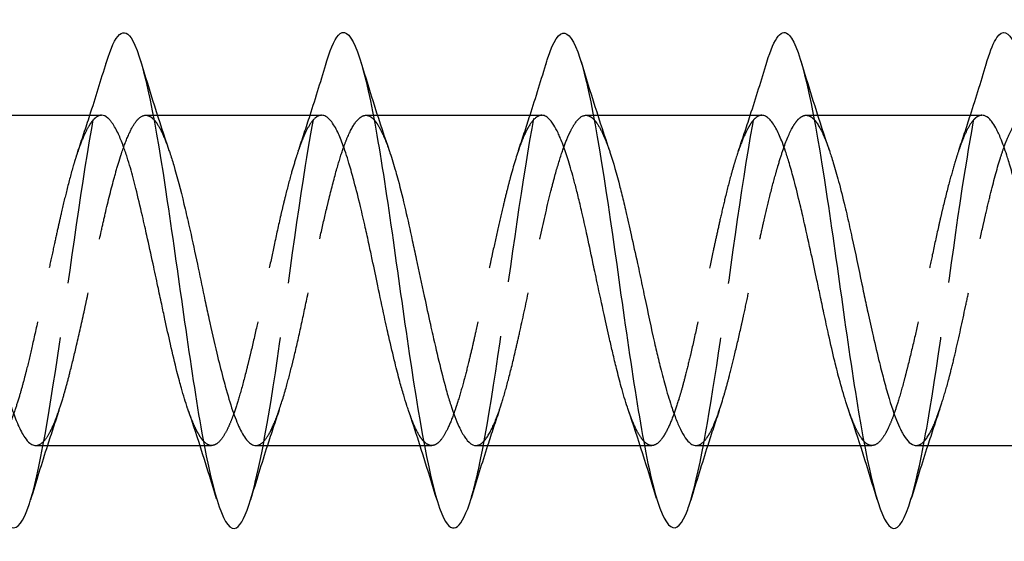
# Model space of a CAD drawing. Header units: millimetres. Extents: x -168 to 186, y -31 to 142.
# Tile 15 of 52: x 156.02 to 164.97, y 4.66 to 9.39. Entities that reach past the tile are written whole.
import ezdxf

# ---------------------------------------------------------------- set-up
doc = ezdxf.new("R2010")
doc.units = ezdxf.units.MM
doc.header["$LTSCALE"] = 10
doc.linetypes.add('ALLCAD_Strich', pattern=[0.2, 0.15, -0.05])
doc.layers.add('BESCH_KONT_sich_schn_ansi_2d', color=40, linetype='Continuous')

msp = doc.modelspace()

# ---------------------------------------------------------------- linework, layer by layer
at = {"layer": 'BESCH_KONT_sich_schn_ansi_2d', "linetype": 'Continuous', "extrusion": (0, 1, 2.22045e-16)}
for p, q in [((155.2757, 8.5258), (156.767, 8.5258)), ((157.2353, 8.5258), (157.2353, 8.5258)), ((157.2749, 8.5258), (158.7669, 8.5258)), ((159.2362, 8.5258), (159.2362, 8.5258)), ((159.2745, 8.5258), (160.7678, 8.5258)), ((161.2358, 8.5258), (161.2359, 8.5258)), ((161.2758, 8.5258), (162.7666, 8.5258)), ((163.2354, 8.5258), (163.2354, 8.5258)), ((163.2745, 8.5258), (164.7673, 8.5258)), ((156.1684, 5.5258), (157.6618, 5.5258)), ((157.7001, 5.5258), (157.7001, 5.5258)), ((158.1695, 5.5258), (159.6612, 5.5258)), ((159.7009, 5.5258), (159.7009, 5.5258)), ((160.1691, 5.5258), (161.6606, 5.5258)), ((161.7, 5.5258), (161.7001, 5.5258)), ((162.1685, 5.5258), (163.662, 5.5258)), ((163.7005, 5.5258), (163.7005, 5.5258)), ((164.1697, 5.5258), (165.6608, 5.5258))]:
    msp.add_line(p, q, dxfattribs=at)
at = {"layer": 'BESCH_KONT_sich_schn_ansi_2d', "linetype": 'ALLCAD_Strich', "extrusion": (0, 1, 2.22045e-16)}
for p, q in [((157.1687, 8.5258), (157.2353, 8.5258)), ((157.2353, 8.5258), (157.2749, 8.5258)), ((159.1697, 8.5258), (159.2362, 8.5258)), ((159.2362, 8.5258), (159.2745, 8.5258)), ((161.1685, 8.5258), (161.2358, 8.5258)), ((161.2359, 8.5258), (161.2758, 8.5258)), ((163.1691, 8.5258), (163.2354, 8.5258)), ((163.2354, 8.5258), (163.2745, 8.5258)), ((157.6618, 5.5258), (157.7001, 5.5258)), ((157.7001, 5.5258), (157.7665, 5.5258)), ((159.6612, 5.5258), (159.7009, 5.5258)), ((159.7009, 5.5258), (159.7676, 5.5258)), ((161.6606, 5.5258), (161.7, 5.5258)), ((161.7001, 5.5258), (161.7673, 5.5258)), ((163.662, 5.5258), (163.7005, 5.5258)), ((163.7005, 5.5258), (163.7666, 5.5258))]:
    msp.add_line(p, q, dxfattribs=at)
at = {"layer": 'BESCH_KONT_sich_schn_ansi_2d', "linetype": 'Continuous'}
for points, knots in [([(154.8147, 9.0223), (154.8273, 9.064), (154.8399, 9.1008), (154.8525, 9.1323), (154.9572, 9.3941), (155.0619, 9.2855), (155.1666, 8.8554), (155.2713, 8.4252), (155.3759, 7.6734), (155.4806, 6.9372), (155.5853, 6.201), (155.69, 5.4804), (155.7947, 5.0986), (155.8994, 4.7167), (156.0041, 4.6737), (156.1088, 4.9888), (156.1134, 5.0027), (156.118, 5.0173), (156.1227, 5.0326)], [5.801333, 5.801333, 5.801333, 5.801333, 5.919988, 5.919988, 5.919988, 6.906653, 6.906653, 6.906653, 7.893318, 7.893318, 7.893318, 8.879982, 8.879982, 8.879982, 9.866647, 9.866647, 9.866647, 9.910283, 9.910283, 9.910283, 9.910283]), ([(156.8113, 9.0074), (156.8912, 9.2699), (156.9711, 9.3481), (157.051, 9.2034), (157.1557, 9.0139), (157.2603, 8.4414), (157.365, 7.743), (157.4697, 7.0445), (157.5744, 6.22), (157.6791, 5.6392), (157.7838, 5.0584), (157.8885, 4.7214), (157.9932, 4.7793), (158.0358, 4.8029), (158.0785, 4.8921), (158.1211, 5.0331)], [12.073844, 12.073844, 12.073844, 12.073844, 12.826641, 12.826641, 12.826641, 13.813306, 13.813306, 13.813306, 14.79997, 14.79997, 14.79997, 15.786635, 15.786635, 15.786635, 16.188681, 16.188681, 16.188681, 16.188681]), ([(158.8153, 9.0195), (158.8553, 9.1519), (158.8953, 9.2384), (158.9354, 9.2674), (159.0401, 9.3431), (159.1447, 9.0247), (159.2494, 8.4551), (159.3541, 7.8856), (159.4588, 7.0647), (159.5635, 6.3607), (159.6682, 5.6568), (159.7729, 5.0698), (159.8776, 4.863), (159.9601, 4.7), (160.0425, 4.7731), (160.125, 5.0443)], [18.369415, 18.369415, 18.369415, 18.369415, 18.746629, 18.746629, 18.746629, 19.733294, 19.733294, 19.733294, 20.719959, 20.719959, 20.719959, 21.706623, 21.706623, 21.706623, 22.484084, 22.484084, 22.484084, 22.484084]), ([(160.8132, 9.0175), (160.8154, 9.0248), (160.8176, 9.0319), (160.8198, 9.0389), (160.9245, 9.3701), (161.0291, 9.3472), (161.1338, 8.9808), (161.2385, 8.6145), (161.3432, 7.9043), (161.4479, 7.169), (161.5526, 6.4338), (161.6572, 5.6734), (161.762, 5.2288), (161.8667, 4.7842), (161.9713, 4.6557), (162.076, 4.9006), (162.0911, 4.9359), (162.1062, 4.9789), (162.1213, 5.0288)], [24.645877, 24.645877, 24.645877, 24.645877, 24.666617, 24.666617, 24.666617, 25.653282, 25.653282, 25.653282, 26.639947, 26.639947, 26.639947, 27.626611, 27.626611, 27.626611, 28.613276, 28.613276, 28.613276, 28.755402, 28.755402, 28.755402, 28.755402]), ([(162.8123, 9.0089), (162.881, 9.2347), (162.9496, 9.3271), (163.0182, 9.2514), (163.1229, 9.1361), (163.2276, 8.6293), (163.3323, 7.9586), (163.437, 7.288), (163.5416, 6.4534), (163.6463, 5.8291), (163.7511, 5.2048), (163.8557, 4.791), (163.9604, 4.773), (164.0144, 4.7638), (164.0683, 4.8597), (164.1222, 5.0376)], [30.926462, 30.926462, 30.926462, 30.926462, 31.57327, 31.57327, 31.57327, 32.559935, 32.559935, 32.559935, 33.5466, 33.5466, 33.5466, 34.533264, 34.533264, 34.533264, 35.041631, 35.041631, 35.041631, 35.041631]), ([(164.8157, 9.0226), (164.8447, 9.1186), (164.8736, 9.19), (164.9026, 9.2317), (165.0073, 9.3824), (165.112, 9.145), (165.2167, 8.6265), (165.3214, 8.108), (165.426, 7.308), (165.5307, 6.5855), (165.6355, 5.8629), (165.7401, 5.2179), (165.8448, 4.9394), (165.9382, 4.691), (166.0316, 4.7347), (166.125, 5.0421)], [37.220177, 37.220177, 37.220177, 37.220177, 37.493258, 37.493258, 37.493258, 38.479923, 38.479923, 38.479923, 39.466588, 39.466588, 39.466588, 40.453253, 40.453253, 40.453253, 41.333565, 41.333565, 41.333565, 41.333565]), ([(157.5523, 5.8555), (157.5514, 5.8582), (157.5505, 5.8608), (157.5307, 5.9191), (157.5117, 5.9807), (157.4868, 6.0689), (157.4807, 6.0908), (157.4674, 6.1404), (157.4601, 6.1683), (157.4328, 6.2759), (157.413, 6.3597), (157.3764, 6.5207), (157.3597, 6.5966), (157.3334, 6.7185), (157.3237, 6.7633), (157.3025, 6.8626), (157.2909, 6.917), (157.2648, 7.0397), (157.2502, 7.1079), (157.2166, 7.2633), (157.1977, 7.35), (157.1727, 7.4619), (157.1667, 7.4889), (157.1533, 7.548), (157.1461, 7.58), (157.1187, 7.6988), (157.0989, 7.7824), (157.0623, 7.9273), (157.0457, 7.9899), (157.0193, 8.0816), (157.0097, 8.1136), (156.9885, 8.1805), (156.9769, 8.2147), (156.9507, 8.286), (156.9361, 8.3218), (156.9026, 8.3945), (156.8836, 8.4285), (156.8586, 8.4638), (156.8526, 8.4716), (156.8393, 8.4872), (156.832, 8.4945), (156.8054, 8.5174), (156.7862, 8.5258), (156.767, 8.5258)], [4.9709234, 4.9709234, 4.9709234, 4.9709234, 4.9722079, 4.9722079, 4.9992729, 4.9992729, 5.0079431, 5.0079431, 5.0184718, 5.0184718, 5.0475752, 5.0475752, 5.0720326, 5.0720326, 5.0860585, 5.0860585, 5.1028329, 5.1028329, 5.123762, 5.123762, 5.1508243, 5.1508243, 5.1594947, 5.1594947, 5.1700228, 5.1700228, 5.1991256, 5.1991256, 5.2235845, 5.2235845, 5.2376103, 5.2376103, 5.2543837, 5.2543837, 5.2753106, 5.2753106, 5.3023778, 5.3023778, 5.3110479, 5.3110479, 5.3215761, 5.3215761, 5.3496824, 5.3496824, 5.3496824, 5.3496824]), ([(159.5562, 5.8443), (159.5513, 5.8587), (159.5463, 5.8736), (159.5318, 5.9187), (159.5222, 5.9501), (159.501, 6.0222), (159.4894, 6.0636), (159.4632, 6.1606), (159.4486, 6.2173), (159.415, 6.3526), (159.3961, 6.4325), (159.3712, 6.5417), (159.3651, 6.5685), (159.3518, 6.6284), (159.3445, 6.6616), (159.3172, 6.7875), (159.2974, 6.8817), (159.2608, 7.0561), (159.2441, 7.1359), (159.2178, 7.2603), (159.2081, 7.3054), (159.1869, 7.4033), (159.1753, 7.456), (159.1492, 7.5722), (159.1346, 7.6351), (159.101, 7.7749), (159.082, 7.8501), (159.0571, 7.9435), (159.0511, 7.9656), (159.0377, 8.0136), (159.0304, 8.0392), (159.0031, 8.1324), (158.9833, 8.1944), (158.9467, 8.2954), (158.9301, 8.3362), (158.9037, 8.3916), (158.8941, 8.41), (158.8729, 8.4459), (158.8613, 8.4626), (158.8351, 8.4939), (158.8205, 8.5067), (158.7929, 8.5222), (158.7799, 8.5258), (158.7669, 8.5258)], [4.0039838, 4.0039838, 4.0039838, 4.0039838, 4.0111869, 4.0111869, 4.0252112, 4.0252112, 4.0419913, 4.0419913, 4.0629355, 4.0629355, 4.0899613, 4.0899613, 4.0986331, 4.0986331, 4.1091574, 4.1091574, 4.1382555, 4.1382555, 4.1627239, 4.1627239, 4.1767498, 4.1767498, 4.1935223, 4.1935223, 4.214447, 4.214447, 4.2415181, 4.2415181, 4.2501879, 4.2501879, 4.2607169, 4.2607169, 4.2898205, 4.2898205, 4.3142763, 4.3142763, 4.328302, 4.328302, 4.3450759, 4.3450759, 4.3660042, 4.3660042, 4.384584, 4.384584, 4.384584, 4.384584]), ([(161.5526, 5.852), (161.5501, 5.8593), (161.5476, 5.8667), (161.5264, 5.9306), (161.508, 5.9927), (161.4752, 6.1121), (161.461, 6.1673), (161.4352, 6.2712), (161.4237, 6.319), (161.4026, 6.4091), (161.3929, 6.4511), (161.3669, 6.566), (161.3504, 6.6402), (161.3131, 6.8106), (161.2922, 6.9072), (161.264, 7.0386), (161.2566, 7.0731), (161.2432, 7.1356), (161.2372, 7.1637), (161.2122, 7.2809), (161.1933, 7.369), (161.1604, 7.5196), (161.1463, 7.5829), (161.1207, 7.6938), (161.1093, 7.7421), (161.0882, 7.8282), (161.0786, 7.8665), (161.0513, 7.9708), (161.0337, 8.0337), (161.0001, 8.1436), (160.9843, 8.1913), (160.9639, 8.2476), (160.9593, 8.26), (160.9476, 8.2901), (160.9407, 8.3073), (160.9275, 8.3382), (160.9213, 8.3521), (160.9026, 8.3918), (160.8902, 8.4152), (160.8604, 8.4637), (160.8431, 8.4855), (160.8132, 8.5116), (160.8007, 8.5189), (160.7813, 8.5248), (160.7746, 8.5258), (160.7678, 8.5258)], [3.0401969, 3.0401969, 3.0401969, 3.0401969, 3.0437983, 3.0437983, 3.0707758, 3.0707758, 3.0917086, 3.0917086, 3.1084834, 3.1084834, 3.122507, 3.122507, 3.1462098, 3.1462098, 3.1760059, 3.1760059, 3.186593, 3.186593, 3.1952379, 3.1952379, 3.2227923, 3.2227923, 3.2434818, 3.2434818, 3.2601612, 3.2601612, 3.2742056, 3.2742056, 3.2996197, 3.2996197, 3.3221782, 3.3221782, 3.3288121, 3.3288121, 3.3387917, 3.3387917, 3.347746, 3.347746, 3.3658699, 3.3658699, 3.3912608, 3.3912608, 3.4096268, 3.4096268, 3.4194393, 3.4194393, 3.4194393, 3.4194393]), ([(163.5538, 5.8523), (163.5461, 5.8746), (163.5384, 5.898), (163.5104, 5.9866), (163.4899, 6.0573), (163.4622, 6.161), (163.4549, 6.1893), (163.4415, 6.2419), (163.4355, 6.2662), (163.4108, 6.3675), (163.3923, 6.448), (163.3595, 6.5955), (163.3453, 6.6613), (163.3196, 6.7816), (163.3081, 6.8357), (163.287, 6.9356), (163.2773, 6.9812), (163.2507, 7.1066), (163.2337, 7.1862), (163.1963, 7.3585), (163.1759, 7.4504), (163.1481, 7.5717), (163.1408, 7.6035), (163.1274, 7.6606), (163.1214, 7.6861), (163.0967, 7.7895), (163.0782, 7.8642), (163.0455, 7.9885), (163.0312, 8.0399), (163.0055, 8.1266), (162.994, 8.163), (162.9729, 8.2257), (162.9632, 8.2526), (162.9366, 8.3216), (162.9196, 8.3602), (162.8822, 8.432), (162.8618, 8.4627), (162.8341, 8.4927), (162.8267, 8.4995), (162.8134, 8.5099), (162.8074, 8.5137), (162.7897, 8.5228), (162.7782, 8.5258), (162.7666, 8.5258)], [2.0754394, 2.0754394, 2.0754394, 2.0754394, 2.0864764, 2.0864764, 2.1155867, 2.1155867, 2.1261121, 2.1261121, 2.1347773, 2.1347773, 2.1618071, 2.1618071, 2.1827064, 2.1827064, 2.1994653, 2.1994653, 2.2134864, 2.2134864, 2.2379543, 2.2379543, 2.2670663, 2.2670663, 2.2775924, 2.2775924, 2.2862581, 2.2862581, 2.3132897, 2.3132897, 2.3341901, 2.3341901, 2.3509498, 2.3509498, 2.3649716, 2.3649716, 2.3894411, 2.3894411, 2.4185547, 2.4185547, 2.4290813, 2.4290813, 2.4377475, 2.4377475, 2.4545784, 2.4545784, 2.4545784, 2.4545784]), ([(165.5559, 5.8439), (165.5471, 5.8698), (165.5383, 5.8971), (165.518, 5.9629), (165.5065, 6.0022), (165.4854, 6.078), (165.4758, 6.1139), (165.4491, 6.2157), (165.4322, 6.2841), (165.3947, 6.4402), (165.3743, 6.5288), (165.3466, 6.6531), (165.3392, 6.6864), (165.3259, 6.7476), (165.3199, 6.7754), (165.2952, 6.8903), (165.2767, 6.9784), (165.244, 7.1345), (165.2297, 7.2025), (165.204, 7.3236), (165.1925, 7.377), (165.1713, 7.4736), (165.1617, 7.5171), (165.1351, 7.6342), (165.1181, 7.7063), (165.0807, 7.8575), (165.0603, 7.9349), (165.0325, 8.0326), (165.0252, 8.0577), (165.0118, 8.1021), (165.0058, 8.1216), (164.9811, 8.1994), (164.9626, 8.2525), (164.9299, 8.3351), (164.9156, 8.3671), (164.8899, 8.4173), (164.8784, 8.4369), (164.8573, 8.4676), (164.8476, 8.4796), (164.821, 8.507), (164.804, 8.5182), (164.7804, 8.5249), (164.7739, 8.5258), (164.7673, 8.5258)], [1.1096557, 1.1096557, 1.1096557, 1.1096557, 1.1225666, 1.1225666, 1.1393141, 1.1393141, 1.1533285, 1.1533285, 1.1777942, 1.1777942, 1.2068911, 1.2068911, 1.2174101, 1.2174101, 1.226073, 1.226073, 1.2530791, 1.2530791, 1.2739785, 1.2739785, 1.2907349, 1.2907349, 1.3047518, 1.3047518, 1.3292059, 1.3292059, 1.3583102, 1.3583102, 1.3688346, 1.3688346, 1.3774975, 1.3774975, 1.4045224, 1.4045224, 1.4254146, 1.4254146, 1.4421682, 1.4421682, 1.4561853, 1.4561853, 1.4806481, 1.4806481, 1.4899978, 1.4899978, 1.4899978, 1.4899978]), ([(155.3833, 8.2008), (155.4017, 8.1469), (155.4199, 8.0872), (155.4537, 7.9667), (155.4693, 7.9074), (155.491, 7.8205), (155.4972, 7.7955), (155.5151, 7.7215), (155.5269, 7.6713), (155.5689, 7.4893), (155.5992, 7.3514), (155.6444, 7.143), (155.6591, 7.075), (155.6809, 6.973), (155.6882, 6.939), (155.7145, 6.8156), (155.7333, 6.727), (155.7752, 6.5338), (155.7982, 6.4308), (155.8333, 6.2829), (155.8452, 6.2343), (155.882, 6.0905), (155.9069, 6.0016), (155.9501, 5.8654), (155.9683, 5.8135), (155.9936, 5.7492), (156.0009, 5.7317), (156.029, 5.6672), (156.0497, 5.6279), (156.0854, 5.5758), (156.1003, 5.5589), (156.1213, 5.5421), (156.1274, 5.5381), (156.145, 5.5289), (156.1567, 5.5258), (156.1684, 5.5258)], [0.9360478, 0.9360478, 0.9360478, 0.9360478, 0.9626465, 0.9626465, 0.9854881, 0.9854881, 0.9944536, 0.9944536, 1.0116415, 1.0116415, 1.0552543, 1.0552543, 1.0761195, 1.0761195, 1.0865617, 1.0865617, 1.1140841, 1.1140841, 1.147867, 1.147867, 1.1652029, 1.1652029, 1.2010522, 1.2010522, 1.2269433, 1.2269433, 1.2373465, 1.2373465, 1.2675955, 1.2675955, 1.2895036, 1.2895036, 1.2983172, 1.2983172, 1.3152662, 1.3152662, 1.3152662, 1.3152662]), ([(157.3801, 8.207), (157.3823, 8.2004), (157.3846, 8.1937), (157.3988, 8.1509), (157.4107, 8.1126), (157.4536, 7.9673), (157.4848, 7.8485), (157.5303, 7.6609), (157.5444, 7.6007), (157.5658, 7.507), (157.5731, 7.4745), (157.6024, 7.342), (157.6241, 7.2395), (157.6662, 7.0394), (157.6864, 6.9424), (157.7187, 6.7901), (157.7306, 6.7344), (157.7662, 6.5709), (157.79, 6.4656), (157.8326, 6.2878), (157.8512, 6.2135), (157.877, 6.1162), (157.8843, 6.0895), (157.9138, 5.9829), (157.9358, 5.9097), (157.9787, 5.7834), (157.9995, 5.7299), (158.0324, 5.6598), (158.0443, 5.6374), (158.0804, 5.5786), (158.1047, 5.5517), (158.1426, 5.5297), (158.156, 5.5258), (158.1695, 5.5258)], [1.8995315, 1.8995315, 1.8995315, 1.8995315, 1.9028288, 1.9028288, 1.9202219, 1.9202219, 1.9650059, 1.9650059, 1.9851603, 1.9851603, 1.9956315, 1.9956315, 2.0274904, 2.0274904, 2.0571761, 2.0571761, 2.0745207, 2.0745207, 2.1087566, 2.1087566, 2.1353158, 2.1353158, 2.145711, 2.145711, 2.177926, 2.177926, 2.2085137, 2.2085137, 2.225853, 2.225853, 2.2607461, 2.2607461, 2.2799464, 2.2799464, 2.2799464, 2.2799464]), ([(159.3842, 8.1956), (159.3855, 8.1917), (159.3869, 8.1877), (159.4055, 8.1326), (159.4229, 8.0765), (159.4473, 7.9907), (159.4546, 7.9645), (159.4842, 7.8538), (159.5064, 7.7633), (159.5493, 7.578), (159.5701, 7.4842), (159.6029, 7.333), (159.6148, 7.2774), (159.6508, 7.1089), (159.675, 6.9951), (159.7181, 6.7958), (159.7368, 6.7104), (159.7626, 6.5941), (159.7698, 6.5618), (159.7981, 6.4362), (159.8189, 6.346), (159.8614, 6.1717), (159.883, 6.0885), (159.9166, 5.9706), (159.9285, 5.9312), (159.965, 5.8182), (159.9897, 5.7527), (160.0326, 5.6597), (160.0506, 5.6269), (160.0759, 5.5901), (160.0831, 5.5807), (160.1124, 5.5467), (160.1341, 5.5316), (160.1603, 5.5263), (160.1647, 5.5258), (160.1691, 5.5258)], [2.8661942, 2.8661942, 2.8661942, 2.8661942, 2.8681291, 2.8681291, 2.8928176, 2.8928176, 2.9032155, 2.9032155, 2.9356261, 2.9356261, 2.9661022, 2.9661022, 2.9834445, 2.9834445, 3.0182689, 3.0182689, 3.0448994, 3.0448994, 3.0553004, 3.0553004, 3.085744, 3.085744, 3.1174602, 3.1174602, 3.1347984, 3.1347984, 3.1702603, 3.1702603, 3.196045, 3.196045, 3.2064406, 3.2064406, 3.2382553, 3.2382553, 3.2447537, 3.2447537, 3.2447537, 3.2447537]), ([(161.3817, 8.205), (161.3835, 8.1998), (161.3853, 8.1946), (161.4173, 8.0985), (161.4471, 7.9922), (161.4892, 7.8273), (161.501, 7.7793), (161.5191, 7.7038), (161.5254, 7.6775), (161.5476, 7.5825), (161.5637, 7.512), (161.5988, 7.3548), (161.6179, 7.2679), (161.6441, 7.1461), (161.6514, 7.1121), (161.6729, 7.0111), (161.6871, 6.9439), (161.7314, 6.7343), (161.7612, 6.5942), (161.8032, 6.4091), (161.8151, 6.3584), (161.8332, 6.2833), (161.8394, 6.2579), (161.8617, 6.1693), (161.8777, 6.1086), (161.9129, 5.9843), (161.932, 5.9222), (161.9582, 5.8445), (161.9655, 5.8238), (161.987, 5.7651), (162.0012, 5.7298), (162.0455, 5.6317), (162.0753, 5.5834), (162.1173, 5.5441), (162.1291, 5.5362), (162.1473, 5.5288), (162.1535, 5.5272), (162.1626, 5.526), (162.1656, 5.5258), (162.1685, 5.5258)], [3.8295952, 3.8295952, 3.8295952, 3.8295952, 3.8321659, 3.8321659, 3.8762675, 3.8762675, 3.893489, 3.893489, 3.9024985, 3.9024985, 3.925562, 3.925562, 3.9526932, 3.9526932, 3.9631536, 3.9631536, 3.983739, 3.983739, 4.0277909, 4.0277909, 4.0450114, 4.0450114, 4.0540186, 4.0540186, 4.0770684, 4.0770684, 4.1042341, 4.1042341, 4.1146935, 4.1146935, 4.1353059, 4.1353059, 4.1793138, 4.1793138, 4.1965335, 4.1965335, 4.2055387, 4.2055387, 4.2097249, 4.2097249, 4.2097249, 4.2097249]), ([(163.3807, 8.2044), (163.3863, 8.1882), (163.3918, 8.1715), (163.4035, 8.135), (163.4098, 8.1151), (163.432, 8.0419), (163.448, 7.9854), (163.4832, 7.8544), (163.5024, 7.7786), (163.5287, 7.6688), (163.536, 7.6379), (163.5576, 7.5442), (163.5718, 7.4803), (163.6161, 7.2771), (163.6457, 7.1344), (163.6876, 6.9354), (163.6995, 6.8794), (163.7176, 6.7948), (163.7238, 6.7659), (163.746, 6.6636), (163.7621, 6.5912), (163.7973, 6.437), (163.8164, 6.3561), (163.8428, 6.2494), (163.8501, 6.2205), (163.8717, 6.136), (163.8859, 6.0825), (163.9302, 5.9249), (163.9598, 5.832), (164.0017, 5.7261), (164.0136, 5.6989), (164.0317, 5.6618), (164.0379, 5.6499), (164.0601, 5.6102), (164.0761, 5.5869), (164.1114, 5.5479), (164.1305, 5.5344), (164.1563, 5.5268), (164.163, 5.5258), (164.1697, 5.5258)], [4.7946075, 4.7946075, 4.7946075, 4.7946075, 4.8026163, 4.8026163, 4.8116153, 4.8116153, 4.8346168, 4.8346168, 4.8619036, 4.8619036, 4.8723598, 4.8723598, 4.8930698, 4.8930698, 4.9369186, 4.9369186, 4.9541351, 4.9541351, 4.9631329, 4.9631329, 4.9861276, 4.9861276, 5.0134314, 5.0134314, 5.0238871, 5.0238871, 5.0446107, 5.0446107, 5.088437, 5.088437, 5.1056529, 5.1056529, 5.1146497, 5.1146497, 5.1376381, 5.1376381, 5.1649573, 5.1649573, 5.1746069, 5.1746069, 5.1746069, 5.1746069])]:
    msp.add_open_spline(points, degree=3, knots=knots, dxfattribs=at)
at = {"layer": 'BESCH_KONT_sich_schn_ansi_2d', "linetype": 'ALLCAD_Strich'}
for points, knots in [([(156.1227, 5.0326), (156.2227, 5.3635), (156.3228, 6.0093), (156.4228, 6.7063), (156.5275, 7.4356), (156.6322, 8.2211), (156.7369, 8.7105), (156.7617, 8.8265), (156.7865, 8.9258), (156.8113, 9.0074)], [9.910283, 9.910283, 9.910283, 9.910283, 10.853312, 10.853312, 10.853312, 11.839976, 11.839976, 11.839976, 12.073844, 12.073844, 12.073844, 12.073844]), ([(158.1211, 5.0331), (158.1832, 5.2381), (158.2452, 5.5527), (158.3072, 5.9347), (158.4119, 6.5793), (158.5166, 7.4157), (158.6213, 8.0688), (158.686, 8.4723), (158.7506, 8.8057), (158.8153, 9.0195)], [16.188681, 16.188681, 16.188681, 16.188681, 16.7733, 16.7733, 16.7733, 17.759965, 17.759965, 17.759965, 18.369415, 18.369415, 18.369415, 18.369415]), ([(160.125, 5.0443), (160.1472, 5.1172), (160.1694, 5.2045), (160.1916, 5.3054), (160.2963, 5.7812), (160.401, 6.5595), (160.5057, 7.2911), (160.6082, 8.0074), (160.7107, 8.6789), (160.8132, 9.0175)], [22.484084, 22.484084, 22.484084, 22.484084, 22.693288, 22.693288, 22.693288, 23.679953, 23.679953, 23.679953, 24.645877, 24.645877, 24.645877, 24.645877]), ([(162.1213, 5.0288), (162.2109, 5.3257), (162.3005, 5.8671), (162.3901, 6.4788), (162.4948, 7.1935), (162.5994, 8.0044), (162.7041, 8.5478), (162.7402, 8.7349), (162.7763, 8.8903), (162.8123, 9.0089)], [28.755402, 28.755402, 28.755402, 28.755402, 29.599941, 29.599941, 29.599941, 30.586606, 30.586606, 30.586606, 30.926462, 30.926462, 30.926462, 30.926462]), ([(164.1222, 5.0376), (164.173, 5.205), (164.2237, 5.4448), (164.2745, 5.7379), (164.3792, 6.3424), (164.4838, 7.1734), (164.5885, 7.8581), (164.6643, 8.3533), (164.74, 8.7718), (164.8157, 9.0226)], [35.041631, 35.041631, 35.041631, 35.041631, 35.519929, 35.519929, 35.519929, 36.506594, 36.506594, 36.506594, 37.220177, 37.220177, 37.220177, 37.220177]), ([(156.767, 8.5258), (156.7663, 8.5258), (156.7656, 8.5258), (156.7483, 8.5253), (156.7316, 8.5184), (156.7052, 8.4977), (156.6956, 8.4881), (156.6744, 8.4626), (156.6628, 8.4458), (156.6366, 8.4019), (156.6221, 8.3731), (156.5885, 8.2979), (156.5695, 8.2487), (156.5446, 8.1757), (156.5385, 8.1574), (156.5252, 8.1155), (156.5179, 8.0916), (156.4906, 7.9986), (156.4708, 7.9243), (156.4342, 7.7781), (156.4175, 7.708), (156.3912, 7.5934), (156.3816, 7.5509), (156.3603, 7.4558), (156.3487, 7.4032), (156.3226, 7.2833), (156.308, 7.2158), (156.2744, 7.0601), (156.2555, 6.9719), (156.2305, 6.8562), (156.2245, 6.8282), (156.2111, 6.7664), (156.2039, 6.7327), (156.1766, 6.6067), (156.1567, 6.5163), (156.1201, 6.3562), (156.1035, 6.2857), (156.0771, 6.18), (156.0675, 6.1427), (156.0463, 6.0634), (156.0347, 6.0221), (156.0085, 5.9339), (155.994, 5.8882), (155.9604, 5.7917), (155.9414, 5.7435), (155.9164, 5.6888), (155.9104, 5.6762), (155.8971, 5.65), (155.8898, 5.6366), (155.8625, 5.5906), (155.8426, 5.5653), (155.8061, 5.5349), (155.7894, 5.5273), (155.763, 5.5253), (155.7534, 5.5267), (155.7322, 5.5342), (155.7206, 5.5413), (155.7035, 5.5561), (155.698, 5.5614), (155.6926, 5.5674)], [5.3496824, 5.3496824, 5.3496824, 5.3496824, 5.3506792, 5.3506792, 5.3751389, 5.3751389, 5.3891649, 5.3891649, 5.4059383, 5.4059383, 5.4268653, 5.4268653, 5.4539323, 5.4539323, 5.4626027, 5.4626027, 5.4731331, 5.4731331, 5.5022385, 5.5022385, 5.526691, 5.526691, 5.5407176, 5.5407176, 5.5574948, 5.5574948, 5.5784301, 5.5784301, 5.6054799, 5.6054799, 5.6141509, 5.6141509, 5.6246764, 5.6246764, 5.6537761, 5.6537761, 5.6782417, 5.6782417, 5.6922665, 5.6922665, 5.7090358, 5.7090358, 5.7299535, 5.7299535, 5.7570413, 5.7570413, 5.76571, 5.76571, 5.7762376, 5.7762376, 5.8053416, 5.8053416, 5.8298068, 5.8298068, 5.8438332, 5.8438332, 5.8606056, 5.8606056, 5.8684637, 5.8684637, 5.8684637, 5.8684637]), ([(156.1684, 5.5258), (156.1687, 5.5258), (156.1689, 5.5258), (156.1962, 5.5262), (156.2234, 5.5427), (156.2675, 5.5949), (156.2842, 5.6204), (156.3081, 5.665), (156.3153, 5.6796), (156.3431, 5.7399), (156.3633, 5.7927), (156.3987, 5.898), (156.4138, 5.9469), (156.435, 6.0205), (156.441, 6.0421), (156.459, 6.1077), (156.4709, 6.153), (156.502, 6.2756), (156.5212, 6.3554), (156.5646, 6.5413), (156.5887, 6.6488), (156.6199, 6.7923), (156.6272, 6.8258), (156.6575, 6.9677), (156.6803, 7.0768), (156.7236, 7.282), (156.7439, 7.3777), (156.7763, 7.5247), (156.7882, 7.5777), (156.828, 7.7495), (156.856, 7.862), (156.8994, 8.0192), (156.9145, 8.071), (156.9369, 8.1426), (156.9442, 8.165), (156.9742, 8.2546), (156.9967, 8.3135), (157.0391, 8.4054), (157.0589, 8.4403), (157.0908, 8.4824), (157.1027, 8.495), (157.1421, 8.5262), (157.1697, 8.5314), (157.2126, 8.5136), (157.2277, 8.5024), (157.2427, 8.4865)], [1.3152662, 1.3152662, 1.3152662, 1.3152662, 1.3156455, 1.3156455, 1.3547776, 1.3547776, 1.3785643, 1.3785643, 1.3889697, 1.3889697, 1.418627, 1.418627, 1.4407338, 1.4407338, 1.4495804, 1.4495804, 1.4669119, 1.4669119, 1.4946207, 1.4946207, 1.5289508, 1.5289508, 1.539358, 1.539358, 1.5727412, 1.5727412, 1.602631, 1.602631, 1.6199731, 1.6199731, 1.6601887, 1.6601887, 1.6818292, 1.6818292, 1.6922624, 1.6922624, 1.7252293, 1.7252293, 1.7542947, 1.7542947, 1.7716429, 1.7716429, 1.8112969, 1.8112969, 1.8328359, 1.8328359, 1.8328359, 1.8328359]), ([(158.7669, 8.5258), (158.7609, 8.5258), (158.755, 8.5251), (158.743, 8.522), (158.737, 8.5196), (158.7237, 8.5127), (158.7164, 8.5077), (158.6891, 8.4845), (158.6692, 8.4588), (158.6327, 8.3957), (158.616, 8.361), (158.5896, 8.2977), (158.58, 8.2729), (158.5588, 8.2146), (158.5472, 8.1804), (158.521, 8.0986), (158.5065, 8.0498), (158.4729, 7.9308), (158.4539, 7.8588), (158.429, 7.7584), (158.4229, 7.7336), (158.4096, 7.6779), (158.4023, 7.6469), (158.375, 7.5282), (158.3552, 7.4377), (158.3186, 7.2672), (158.3019, 7.1881), (158.2756, 7.0629), (158.2659, 7.0172), (158.2447, 6.9169), (158.2331, 6.8625), (158.207, 6.741), (158.1924, 6.6743), (158.1588, 6.5243), (158.1398, 6.442), (158.1149, 6.3376), (158.1089, 6.3127), (158.0955, 6.2582), (158.0883, 6.229), (158.0609, 6.1212), (158.0411, 6.0472), (158.0045, 5.9221), (157.9879, 5.8696), (157.9615, 5.7948), (157.9519, 5.7692), (157.9307, 5.7169), (157.9191, 5.6911), (157.8929, 5.6389), (157.8783, 5.6142), (157.8448, 5.5677), (157.8258, 5.5489), (157.8008, 5.5342), (157.7948, 5.5315), (157.7815, 5.5271), (157.7742, 5.5259), (157.7469, 5.5257), (157.727, 5.5346), (157.7022, 5.5567), (157.6973, 5.5617), (157.6923, 5.5672)], [4.384584, 4.384584, 4.384584, 4.384584, 4.3930671, 4.3930671, 4.4017374, 4.4017374, 4.4122655, 4.4122655, 4.4413681, 4.4413681, 4.4658265, 4.4658265, 4.4798522, 4.4798522, 4.4966259, 4.4966259, 4.5175536, 4.5175536, 4.5446181, 4.5446181, 4.5532883, 4.5532883, 4.5638167, 4.5638167, 4.5929197, 4.5929197, 4.6173774, 4.6173774, 4.6314032, 4.6314032, 4.6481771, 4.6481771, 4.6691051, 4.6691051, 4.6961691, 4.6961691, 4.7048393, 4.7048393, 4.7153676, 4.7153676, 4.7444705, 4.7444705, 4.7689286, 4.7689286, 4.7829544, 4.7829544, 4.7997282, 4.7997282, 4.820656, 4.820656, 4.8477207, 4.8477207, 4.8563909, 4.8563909, 4.8669192, 4.8669192, 4.8960222, 4.8960222, 4.9032695, 4.9032695, 4.9032695, 4.9032695]), ([(158.1695, 5.5258), (158.1745, 5.5258), (158.1795, 5.5264), (158.1918, 5.5291), (158.199, 5.5318), (158.2278, 5.5473), (158.249, 5.569), (158.2916, 5.6324), (158.3129, 5.674), (158.3463, 5.7529), (158.3582, 5.7838), (158.3946, 5.8854), (158.4191, 5.9639), (158.462, 6.1157), (158.4803, 6.1846), (158.5057, 6.2864), (158.5129, 6.3161), (158.5419, 6.4377), (158.5634, 6.5337), (158.6061, 6.7305), (158.6273, 6.8306), (158.6604, 6.988), (158.6724, 7.0445), (158.7086, 7.2154), (158.7331, 7.3287), (158.7761, 7.5211), (158.7945, 7.6012), (158.8201, 7.7088), (158.8274, 7.7388), (158.8588, 7.8672), (158.8826, 7.9594), (158.9256, 8.1103), (158.9447, 8.1716), (158.9758, 8.2604), (158.9878, 8.2917), (159.0266, 8.3841), (159.0536, 8.4339), (159.0965, 8.4885), (159.1123, 8.5034), (159.1352, 8.5174), (159.1425, 8.5207), (159.1697, 8.5288), (159.1895, 8.5259), (159.2208, 8.5072), (159.2324, 8.4972), (159.244, 8.4843)], [2.2799464, 2.2799464, 2.2799464, 2.2799464, 2.2871543, 2.2871543, 2.2975494, 2.2975494, 2.3286026, 2.3286026, 2.3599157, 2.3599157, 2.3772527, 2.3772527, 2.4125376, 2.4125376, 2.4385389, 2.4385389, 2.448933, 2.448933, 2.4804162, 2.4804162, 2.5114581, 2.5114581, 2.5287965, 2.5287965, 2.5639472, 2.5639472, 2.5902359, 2.5902359, 2.6006331, 2.6006331, 2.6355698, 2.6355698, 2.663606, 2.663606, 2.6809706, 2.6809706, 2.7197359, 2.7197359, 2.742229, 2.742229, 2.752651, 2.752651, 2.7815585, 2.7815585, 2.7985489, 2.7985489, 2.7985489, 2.7985489]), ([(160.7678, 8.5258), (160.765, 8.5258), (160.7623, 8.5257), (160.7444, 8.5234), (160.7293, 8.5165), (160.6925, 8.4878), (160.6709, 8.461), (160.6408, 8.4104), (160.6323, 8.3947), (160.6181, 8.3659), (160.6124, 8.3536), (160.5939, 8.3117), (160.5812, 8.2797), (160.5393, 8.1637), (160.5105, 8.0675), (160.4718, 7.9232), (160.4622, 7.8865), (160.4405, 7.8008), (160.4284, 7.7513), (160.4003, 7.6335), (160.3842, 7.5642), (160.3513, 7.4188), (160.3345, 7.3427), (160.3119, 7.2386), (160.306, 7.2115), (160.2925, 7.1486), (160.2849, 7.1127), (160.2568, 6.98), (160.2366, 6.8832), (160.2005, 6.713), (160.1847, 6.6394), (160.1592, 6.5241), (160.1496, 6.4814), (160.1283, 6.3885), (160.1165, 6.3387), (160.0897, 6.2293), (160.0747, 6.1707), (160.0417, 6.0485), (160.0237, 5.9864), (159.9996, 5.91), (159.9935, 5.8912), (159.9803, 5.8513), (159.9731, 5.8305), (159.9459, 5.7553), (159.9262, 5.7073), (159.8895, 5.6331), (159.8726, 5.6048), (159.846, 5.5703), (159.8364, 5.5598), (159.8152, 5.5414), (159.8036, 5.5343), (159.7775, 5.525), (159.763, 5.5245), (159.7301, 5.5336), (159.7118, 5.5459), (159.6935, 5.5653)], [3.4194393, 3.4194393, 3.4194393, 3.4194393, 3.4234718, 3.4234718, 3.4452971, 3.4452971, 3.4761914, 3.4761914, 3.4883267, 3.4883267, 3.4965996, 3.4965996, 3.5150419, 3.5150419, 3.557667, 3.557667, 3.5715765, 3.5715765, 3.5891213, 3.5891213, 3.6120975, 3.6120975, 3.6361305, 3.6361305, 3.6445072, 3.6445072, 3.6555661, 3.6555661, 3.6852692, 3.6852692, 3.7084587, 3.7084587, 3.7224406, 3.7224406, 3.739453, 3.739453, 3.760996, 3.760996, 3.7866927, 3.7866927, 3.7954146, 3.7954146, 3.8058248, 3.8058248, 3.834794, 3.834794, 3.8595708, 3.8595708, 3.8736032, 3.8736032, 3.8903432, 3.8903432, 3.9111854, 3.9111854, 3.9373507, 3.9373507, 3.9373507, 3.9373507]), ([(160.1691, 5.5258), (160.1858, 5.5258), (160.2023, 5.5321), (160.2309, 5.5536), (160.2429, 5.5656), (160.283, 5.6164), (160.3114, 5.6689), (160.3549, 5.7723), (160.3698, 5.812), (160.392, 5.8767), (160.3993, 5.8989), (160.4258, 5.9835), (160.4449, 6.0512), (160.486, 6.2077), (160.5079, 6.2979), (160.5418, 6.4441), (160.5537, 6.4967), (160.5935, 6.6745), (160.6214, 6.8036), (160.6644, 7.0029), (160.6791, 7.0716), (160.7012, 7.1743), (160.7085, 7.2083), (160.7293, 7.3049), (160.7427, 7.367), (160.7875, 7.5723), (160.8186, 7.7097), (160.862, 7.8835), (160.874, 7.9295), (160.9079, 8.0531), (160.9298, 8.1258), (160.9708, 8.246), (160.9897, 8.2954), (161.0159, 8.3545), (161.0232, 8.37), (161.0447, 8.4128), (161.0588, 8.4371), (161.1031, 8.5002), (161.133, 8.5232), (161.1751, 8.5266), (161.1869, 8.5243), (161.2051, 8.5162), (161.2113, 8.5125), (161.2262, 8.5018), (161.2349, 8.4939), (161.2435, 8.4845)], [3.2447537, 3.2447537, 3.2447537, 3.2447537, 3.2690975, 3.2690975, 3.286439, 3.286439, 3.3272112, 3.3272112, 3.3485439, 3.3485439, 3.3589859, 3.3589859, 3.3869299, 3.3869299, 3.4190876, 3.4190876, 3.4364318, 3.4364318, 3.4766317, 3.4766317, 3.4977295, 3.4977295, 3.5082316, 3.5082316, 3.5276981, 3.5276981, 3.5736228, 3.5736228, 3.5910456, 3.5910456, 3.622556, 3.622556, 3.6496033, 3.6496033, 3.6600657, 3.6600657, 3.6805862, 3.6805862, 3.7247439, 3.7247439, 3.7419665, 3.7419665, 3.7509787, 3.7509787, 3.763418, 3.763418, 3.763418, 3.763418]), ([(162.7666, 8.5258), (162.7597, 8.5258), (162.7527, 8.5247), (162.7314, 8.518), (162.7172, 8.5088), (162.6914, 8.4841), (162.68, 8.4702), (162.6588, 8.4394), (162.6492, 8.4234), (162.6226, 8.3742), (162.6056, 8.3372), (162.5682, 8.2441), (162.5477, 8.186), (162.52, 8.0978), (162.5127, 8.0736), (162.4993, 8.0278), (162.4933, 8.0067), (162.4686, 7.9172), (162.4501, 7.8447), (162.4174, 7.7089), (162.4031, 7.6475), (162.3774, 7.5335), (162.3659, 7.4818), (162.3448, 7.3851), (162.3351, 7.3406), (162.3085, 7.2172), (162.2915, 7.1378), (162.2541, 6.9634), (162.2337, 6.8686), (162.2059, 6.7413), (162.1986, 6.7077), (162.1852, 6.647), (162.1792, 6.6197), (162.1545, 6.5084), (162.1361, 6.4265), (162.1033, 6.2871), (162.089, 6.2285), (162.0633, 6.1275), (162.0518, 6.0843), (162.0307, 6.0085), (162.021, 5.9754), (161.9944, 5.8886), (161.9775, 5.838), (161.94, 5.7387), (161.9196, 5.6922), (161.8919, 5.64), (161.8845, 5.6273), (161.8712, 5.606), (161.8652, 5.5971), (161.8405, 5.5637), (161.822, 5.5459), (161.7892, 5.5279), (161.775, 5.5247), (161.7492, 5.5273), (161.7378, 5.5315), (161.7166, 5.5445), (161.707, 5.5525), (161.6956, 5.5643), (161.6939, 5.5661), (161.6922, 5.568)], [2.4545784, 2.4545784, 2.4545784, 2.4545784, 2.4647805, 2.4647805, 2.4856821, 2.4856821, 2.5024427, 2.5024427, 2.5164653, 2.5164653, 2.540936, 2.540936, 2.5700513, 2.5700513, 2.5805785, 2.5805785, 2.5892451, 2.5892451, 2.61628, 2.61628, 2.6371826, 2.6371826, 2.6539442, 2.6539442, 2.6679676, 2.6679676, 2.6924403, 2.6924403, 2.7215569, 2.7215569, 2.7320845, 2.7320845, 2.7407517, 2.7407517, 2.7677856, 2.7677856, 2.7886904, 2.7886904, 2.8054533, 2.8054533, 2.8194774, 2.8194774, 2.8439478, 2.8439478, 2.8730675, 2.8730675, 2.8835971, 2.8835971, 2.8922642, 2.8922642, 2.9193131, 2.9193131, 2.9402133, 2.9402133, 2.9569748, 2.9569748, 2.9710001, 2.9710001, 2.9734486, 2.9734486, 2.9734486, 2.9734486]), ([(162.1685, 5.5258), (162.1816, 5.5258), (162.1947, 5.5296), (162.227, 5.548), (162.246, 5.5666), (162.2723, 5.6028), (162.2796, 5.6139), (162.3012, 5.6504), (162.3153, 5.6788), (162.3596, 5.7802), (162.3894, 5.8668), (162.4314, 6.0083), (162.4432, 6.0503), (162.4613, 6.1173), (162.4676, 6.1408), (162.4898, 6.2262), (162.5058, 6.2908), (162.541, 6.4373), (162.5601, 6.5201), (162.5864, 6.6379), (162.5937, 6.6709), (162.6153, 6.7699), (162.6295, 6.8365), (162.6737, 7.0464), (162.7035, 7.1901), (162.7454, 7.3853), (162.7573, 7.4395), (162.7754, 7.5207), (162.7816, 7.5483), (162.8038, 7.6454), (162.8199, 7.713), (162.8551, 7.8546), (162.8742, 7.9273), (162.9005, 8.021), (162.9078, 8.0463), (162.9294, 8.119), (162.9436, 8.1642), (162.9879, 8.2941), (163.0176, 8.3659), (163.0595, 8.4398), (163.0713, 8.4576), (163.0895, 8.4802), (163.0957, 8.4872), (163.1179, 8.5088), (163.1339, 8.5188), (163.1691, 8.5285), (163.1883, 8.5258), (163.2146, 8.5113), (163.2219, 8.5061), (163.2337, 8.4958), (163.2383, 8.4914), (163.2428, 8.4865)], [4.2097249, 4.2097249, 4.2097249, 4.2097249, 4.2285764, 4.2285764, 4.2557724, 4.2557724, 4.2662311, 4.2662311, 4.2868676, 4.2868676, 4.3308362, 4.3308362, 4.3480551, 4.3480551, 4.3570585, 4.3570585, 4.3800856, 4.3800856, 4.4073084, 4.4073084, 4.4177664, 4.4177664, 4.4384243, 4.4384243, 4.482358, 4.482358, 4.4995762, 4.4995762, 4.508578, 4.508578, 4.5315955, 4.5315955, 4.5588422, 4.5588422, 4.5692995, 4.5692995, 4.5899767, 4.5899767, 4.633879, 4.633879, 4.6510966, 4.6510966, 4.6600969, 4.6600969, 4.683106, 4.683106, 4.7103739, 4.7103739, 4.7208306, 4.7208306, 4.7274136, 4.7274136, 4.7274136, 4.7274136]), ([(164.7673, 8.5258), (164.7535, 8.5258), (164.7397, 8.5217), (164.7185, 8.5091), (164.7111, 8.5035), (164.6978, 8.4912), (164.6918, 8.4849), (164.6671, 8.4558), (164.6486, 8.4262), (164.6158, 8.3611), (164.6016, 8.3285), (164.5758, 8.2627), (164.5644, 8.2309), (164.5432, 8.1682), (164.5336, 8.1381), (164.507, 8.0511), (164.49, 7.9913), (164.4525, 7.8519), (164.4321, 7.7709), (164.4044, 7.655), (164.3971, 7.6237), (164.3837, 7.5658), (164.3777, 7.5394), (164.353, 7.4294), (164.3345, 7.3437), (164.3017, 7.1893), (164.2875, 7.1214), (164.2618, 6.9986), (164.2503, 6.944), (164.2292, 6.8441), (164.2195, 6.7988), (164.1929, 6.6755), (164.1759, 6.5984), (164.1385, 6.4339), (164.1181, 6.3478), (164.0903, 6.2365), (164.083, 6.2076), (164.0696, 6.156), (164.0636, 6.1331), (164.0389, 6.041), (164.0204, 5.976), (163.9877, 5.8708), (163.9734, 5.8285), (163.9477, 5.7589), (163.9362, 5.7304), (163.9151, 5.6829), (163.9054, 5.6632), (163.8788, 5.6141), (163.8618, 5.5888), (163.8244, 5.5469), (163.804, 5.533), (163.7763, 5.5261), (163.7689, 5.5255), (163.7556, 5.5264), (163.7496, 5.5277), (163.7265, 5.5355), (163.7097, 5.5476), (163.6929, 5.5661)], [1.4899978, 1.4899978, 1.4899978, 1.4899978, 1.5097518, 1.5097518, 1.5202746, 1.5202746, 1.5289376, 1.5289376, 1.5559643, 1.5559643, 1.5768577, 1.5768577, 1.5936122, 1.5936122, 1.60763, 1.60763, 1.6320934, 1.6320934, 1.6611984, 1.6611984, 1.6717218, 1.6717218, 1.6803857, 1.6803857, 1.707409, 1.707409, 1.7283058, 1.7283058, 1.7450623, 1.7450623, 1.7590811, 1.7590811, 1.7835443, 1.7835443, 1.8126517, 1.8126517, 1.8231762, 1.8231762, 1.8318405, 1.8318405, 1.858868, 1.858868, 1.8797647, 1.8797647, 1.8965215, 1.8965215, 1.910541, 1.910541, 1.9350066, 1.9350066, 1.9641153, 1.9641153, 1.9746401, 1.9746401, 1.9833048, 1.9833048, 2.0079081, 2.0079081, 2.0079081, 2.0079081]), ([(164.1697, 5.5258), (164.1703, 5.5258), (164.1709, 5.5258), (164.1858, 5.5262), (164.2, 5.5311), (164.2443, 5.5606), (164.2739, 5.6006), (164.3158, 5.6827), (164.3276, 5.7087), (164.3458, 5.7525), (164.352, 5.7682), (164.3742, 5.8267), (164.3902, 5.8734), (164.4254, 5.9846), (164.4446, 6.0507), (164.471, 6.1489), (164.4783, 6.1768), (164.4999, 6.2619), (164.5142, 6.3209), (164.5584, 6.511), (164.588, 6.648), (164.6299, 6.8443), (164.6417, 6.9002), (164.6598, 6.9855), (164.6661, 7.0148), (164.6883, 7.119), (164.7043, 7.1937), (164.7395, 7.3554), (164.7587, 7.4419), (164.7851, 7.5579), (164.7923, 7.5896), (164.814, 7.683), (164.8283, 7.7432), (164.8725, 7.9233), (164.9021, 8.0343), (164.944, 8.1687), (164.9558, 8.2043), (164.9739, 8.2547), (164.9801, 8.2713), (165.0023, 8.3276), (165.0183, 8.3634), (165.0536, 8.4306), (165.0728, 8.4598), (165.0992, 8.4896), (165.1064, 8.4967), (165.1281, 8.5145), (165.1424, 8.5218), (165.1859, 8.5303), (165.2149, 8.5165), (165.2442, 8.4837)], [5.1746069, 5.1746069, 5.1746069, 5.1746069, 5.1754126, 5.1754126, 5.1961483, 5.1961483, 5.2399548, 5.2399548, 5.2571703, 5.2571703, 5.2661661, 5.2661661, 5.2891491, 5.2891491, 5.3164816, 5.3164816, 5.3269366, 5.3269366, 5.3476852, 5.3476852, 5.3914706, 5.3914706, 5.4086858, 5.4086858, 5.4176808, 5.4176808, 5.4406591, 5.4406591, 5.4680036, 5.4680036, 5.4784581, 5.4784581, 5.499215, 5.499215, 5.5429863, 5.5429863, 5.5602007, 5.5602007, 5.5691947, 5.5691947, 5.5921676, 5.5921676, 5.6195248, 5.6195248, 5.6299787, 5.6299787, 5.650743, 5.650743, 5.6935309, 5.6935309, 5.6935309, 5.6935309]), ([(157.2427, 8.4864), (157.243, 8.4861), (157.2433, 8.4858), (157.2509, 8.4777), (157.2581, 8.4687), (157.2851, 8.4312), (157.3046, 8.3955), (157.3428, 8.3104), (157.3614, 8.2619), (157.3801, 8.207)], [1.83284579, 1.83284579, 1.83284579, 1.83284579, 1.83326531, 1.83326531, 1.84369235, 1.84369235, 1.87220854, 1.87220854, 1.89953153, 1.89953153, 1.89953153, 1.89953153]), ([(159.244, 8.4843), (159.2546, 8.4725), (159.2652, 8.4582), (159.2877, 8.4228), (159.2996, 8.4011), (159.3356, 8.3273), (159.3598, 8.2665), (159.3842, 8.1956)], [2.79856075, 2.79856075, 2.79856075, 2.79856075, 2.81405634, 2.81405634, 2.83138748, 2.83138748, 2.86619417, 2.86619417, 2.86619417, 2.86619417]), ([(161.2436, 8.4844), (161.251, 8.4763), (161.2584, 8.4671), (161.2848, 8.4303), (161.3038, 8.3964), (161.33, 8.3398), (161.3373, 8.3231), (161.357, 8.2747), (161.3694, 8.2412), (161.3817, 8.205)], [3.76343753, 3.76343753, 3.76343753, 3.76343753, 3.77405764, 3.77405764, 3.80114971, 3.80114971, 3.81161104, 3.81161104, 3.8295952, 3.8295952, 3.8295952, 3.8295952]), ([(163.2428, 8.4865), (163.2526, 8.476), (163.2622, 8.4635), (163.302, 8.4038), (163.3317, 8.3395), (163.3681, 8.2408), (163.3744, 8.2229), (163.3807, 8.2044)], [4.72743633, 4.72743633, 4.72743633, 4.72743633, 4.74152492, 4.74152492, 4.7853993, 4.7853993, 4.79460751, 4.79460751, 4.79460751, 4.79460751]), ([(157.6923, 5.5672), (157.6806, 5.5802), (157.6688, 5.5964), (157.6474, 5.631), (157.6378, 5.6485), (157.6166, 5.6911), (157.605, 5.717), (157.5797, 5.7788), (157.5661, 5.8156), (157.5523, 5.8555)], [4.90327896, 4.90327896, 4.90327896, 4.90327896, 4.92048056, 4.92048056, 4.93450639, 4.93450639, 4.95128017, 4.95128017, 4.9709234, 4.9709234, 4.9709234, 4.9709234]), ([(159.6935, 5.5653), (159.6927, 5.5661), (159.692, 5.5669), (159.6852, 5.5744), (159.6791, 5.5818), (159.6658, 5.5999), (159.6585, 5.6109), (159.6311, 5.6567), (159.6113, 5.6987), (159.5797, 5.7778), (159.5679, 5.8098), (159.5562, 5.8443)], [3.93736675, 3.93736675, 3.93736675, 3.93736675, 3.93844852, 3.93844852, 3.94710971, 3.94710971, 3.95765925, 3.95765925, 3.98678603, 3.98678603, 4.00398382, 4.00398382, 4.00398382, 4.00398382]), ([(161.6922, 5.568), (161.6769, 5.5849), (161.6616, 5.6068), (161.6259, 5.6687), (161.6055, 5.7122), (161.5778, 5.7819), (161.5704, 5.8014), (161.5596, 5.8317), (161.5561, 5.8417), (161.5526, 5.852)], [2.97346833, 2.97346833, 2.97346833, 2.97346833, 2.9954921, 2.9954921, 3.02460492, 3.02460492, 3.03512752, 3.03512752, 3.04019687, 3.04019687, 3.04019687, 3.04019687]), ([(163.6928, 5.5662), (163.6912, 5.568), (163.6895, 5.5698), (163.6736, 5.5885), (163.6594, 5.6097), (163.6336, 5.6557), (163.6222, 5.6789), (163.601, 5.7265), (163.5914, 5.7499), (163.5724, 5.7993), (163.5631, 5.825), (163.5538, 5.8523)], [2.00793052, 2.00793052, 2.00793052, 2.00793052, 2.01033358, 2.01033358, 2.03123154, 2.03123154, 2.04798937, 2.04798937, 2.06200959, 2.06200959, 2.07543942, 2.07543942, 2.07543942, 2.07543942])]:
    msp.add_open_spline(points, degree=3, knots=knots, dxfattribs=at)
at = {"layer": 'BESCH_KONT_sich_schn_ansi_2d', "linetype": 'Continuous'}
for points in [[(156.661, 8.5258), (156.7123, 8.6851), (156.7623, 8.8462), (156.8113, 9.0074)], [(157.1207, 9.0234), (157.2036, 8.7488), (157.2889, 8.4746), (157.3801, 8.207)], [(158.6619, 8.5258), (158.7144, 8.6893), (158.7653, 8.8544), (158.8153, 9.0195)], [(159.1232, 9.0108), (159.2066, 8.7362), (159.2927, 8.462), (159.3842, 8.1956)], [(160.6605, 8.5258), (160.7127, 8.6887), (160.7633, 8.853), (160.8131, 9.0175)], [(161.1242, 9.0137), (161.2068, 8.7413), (161.2915, 8.47), (161.3817, 8.205)], [(162.6615, 8.5258), (162.7131, 8.6857), (162.7631, 8.8472), (162.8123, 9.0089)], [(163.1207, 9.0215), (163.2037, 8.7466), (163.2893, 8.472), (163.3807, 8.2044)], [(164.6616, 8.5258), (164.7144, 8.6903), (164.7655, 8.8564), (164.8156, 9.0226)], [(157.2427, 8.4865), (157.2427, 8.4865), (157.2427, 8.4865), (157.2427, 8.4864)], [(159.244, 8.4843), (159.244, 8.4843), (159.244, 8.4843), (159.244, 8.4843)], [(161.2435, 8.4845), (161.2435, 8.4844), (161.2436, 8.4844), (161.2436, 8.4844)], [(163.2428, 8.4865), (163.2428, 8.4865), (163.2428, 8.4865), (163.2428, 8.4865)], [(157.8133, 5.04), (157.7299, 5.3146), (157.6439, 5.589), (157.5523, 5.8555)], [(159.8154, 5.0282), (159.7326, 5.3027), (159.6473, 5.5768), (159.5562, 5.8443)], [(161.8111, 5.0435), (161.7282, 5.3161), (161.6429, 5.5879), (161.5526, 5.852)], [(163.8145, 5.0355), (163.7313, 5.3104), (163.6454, 5.585), (163.5538, 5.8523)], [(157.6923, 5.5672), (157.6923, 5.5672), (157.6923, 5.5672), (157.6923, 5.5672)], [(159.6935, 5.5653), (159.6935, 5.5653), (159.6935, 5.5653), (159.6935, 5.5653)], [(161.6922, 5.568), (161.6922, 5.568), (161.6922, 5.568), (161.6922, 5.568)], [(163.6929, 5.5661), (163.6929, 5.5661), (163.6928, 5.5661), (163.6928, 5.5662)], [(156.2757, 5.5258), (156.2233, 5.3625), (156.1726, 5.1977), (156.1227, 5.0326)], [(158.2743, 5.5258), (158.2218, 5.3627), (158.171, 5.1979), (158.1211, 5.0331)], [(160.2753, 5.5258), (160.224, 5.3665), (160.1741, 5.2055), (160.125, 5.0443)], [(162.2753, 5.5258), (162.2225, 5.3612), (162.1715, 5.1951), (162.1213, 5.0288)], [(164.2743, 5.5258), (164.2222, 5.3642), (164.1718, 5.201), (164.1222, 5.0376)]]:
    msp.add_open_spline(points, degree=3, dxfattribs=at)
at = {"layer": 'BESCH_KONT_sich_schn_ansi_2d', "linetype": 'ALLCAD_Strich'}
for points in [[(156.5516, 8.1961), (156.5888, 8.3048), (156.6253, 8.4149), (156.661, 8.5258)], [(158.5549, 8.2024), (158.5914, 8.3092), (158.627, 8.4172), (158.6619, 8.5258)], [(160.5552, 8.2065), (160.5911, 8.3121), (160.6262, 8.4186), (160.6605, 8.5258)], [(162.5516, 8.1949), (162.5891, 8.304), (162.6256, 8.4145), (162.6615, 8.5258)], [(164.5559, 8.2058), (164.592, 8.3115), (164.6271, 8.4183), (164.6616, 8.5258)], [(156.3808, 5.8446), (156.3449, 5.7392), (156.31, 5.6329), (156.2757, 5.5258)], [(158.3817, 5.8502), (158.345, 5.7431), (158.3093, 5.6348), (158.2743, 5.5258)], [(160.3845, 5.8547), (160.3473, 5.7463), (160.311, 5.6365), (160.2753, 5.5258)], [(162.3801, 5.8438), (162.3443, 5.7387), (162.3094, 5.6326), (162.2753, 5.5258)], [(164.3831, 5.8539), (164.346, 5.7456), (164.3098, 5.6361), (164.2743, 5.5258)]]:
    msp.add_open_spline(points, degree=3, dxfattribs=at)

doc.saveas('drawing.dxf')
